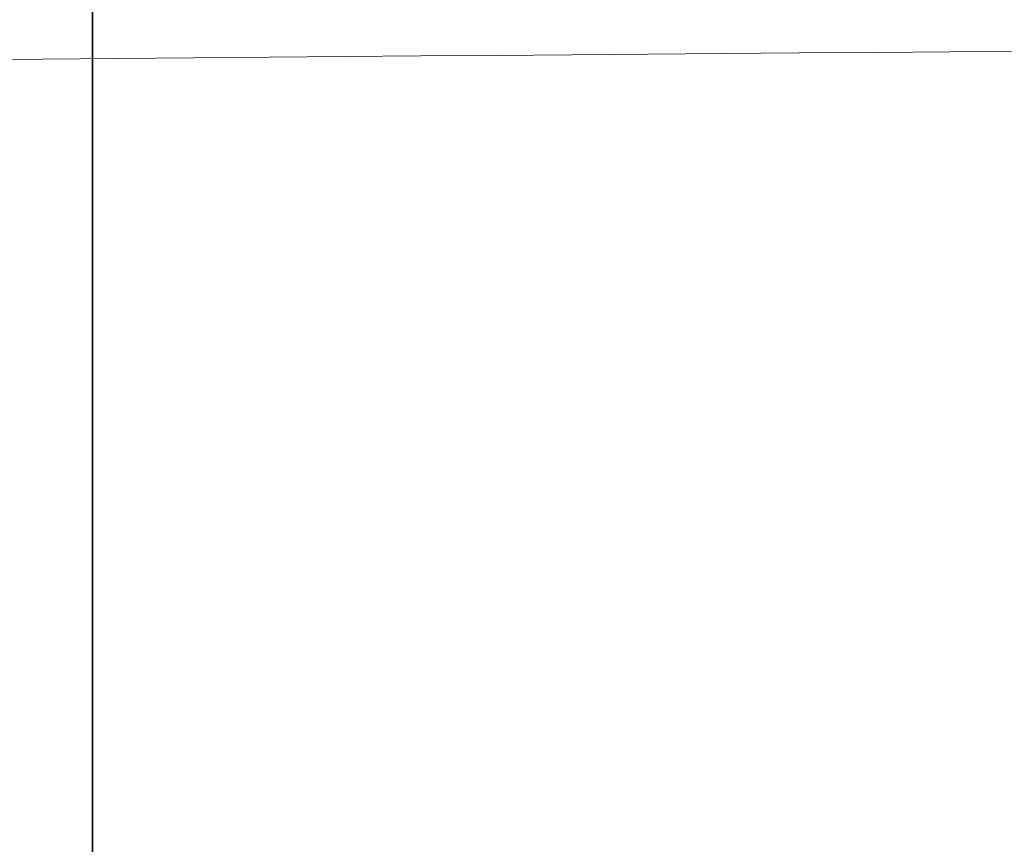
# Model space of a CAD drawing. Header units: millimetres. Extents: x -45 to 126, y 0 to 160.
# Tile 13 of 24: x -0.25 to 3.09, y 142.24 to 145.03. Entities that reach past the tile are written whole.
import ezdxf

# ---------------------------------------------------------------- set-up
doc = ezdxf.new("R2010")
doc.units = ezdxf.units.MM
doc.layers.get('0').update_dxf_attribs({"linetype": 'CONTINUOUS'})
for name, color, linetype, true_color in [('DETAIL$16', 7, 'CONTINUOUS', 0xffffff), ('DETAIL$17', 7, 'CONTINUOUS', 0xffffff), ('ORTHO$4', 7, 'CONTINUOUS', 0xffffff), ('SX$14', 7, 'CONTINUOUS', 0xffffff), ('SX$18', 7, 'CONTINUOUS', 0xffffff)]:
    doc.layers.add(name, color=color, linetype=linetype, true_color=true_color)

# ---------------------------------------------------------------- blocks, each defined once
blk = doc.blocks.new('HATCH1')
at = {"color": 251, "linetype": 'CONTINUOUS'}
for p, q in [((0, 144.593725, -116.026301), (0, 147.42465, -118.857226)), ((0, 144.593725, 11.25292), (0, 147.093606, 8.753039)), ((0, 144.593725, 25.395055), (0, 147.093606, 22.895174)), ((0, 141.620751, 42.510165), (0, 147.093606, 37.03731)), ((0, 144.09709, -2.392581), (0, 146.333497, -4.628988)), ((0, 142.431613, 27.557168), (0, 144.485455, 25.503325)), ((0, 141.408313, -112.840889), (0, 143.824177, -115.256753))]:
    blk.add_line(p, q, dxfattribs=at)
blk = doc.blocks.new('HATCH5')
at = {"color": 251, "linetype": 'CONTINUOUS'}
for p, q in [((0, 144.593725, -115.306559), (0, 147.593694, -118.306528)), ((0, 141.523729, -112.236563), (0, 144.550255, -115.263089)), ((0, 141.720937, -119.504838), (0, 144.369316, -122.153217))]:
    blk.add_line(p, q, dxfattribs=at)
blk = doc.blocks.new('HATCH7')
at = {"color": 251, "linetype": 'CONTINUOUS'}
for p, q in [((0, 144.593725, 1.808874), (0, 147.093606, -0.691007)), ((0, 144.593725, 8.879942), (0, 147.093606, 6.380061)), ((0, 144.593725, 15.95101), (0, 147.093606, 13.451129)), ((0, 142.458365, -3.126834), (0, 144.700293, -5.368762)), ((0, 141.390858, -9.130395), (0, 143.593725, -11.333262))]:
    blk.add_line(p, q, dxfattribs=at)

msp = doc.modelspace()

# ---------------------------------------------------------------- linework, layer by layer
at = {"layer": 'DETAIL$16', "color": 18, "linetype": 'CONTINUOUS', "lineweight": 5}
for p, q in [((0, 144.6558, -109.8655), (0, 145.7178, -109.8655)), ((0, 132.4893, -109.8655), (0, 144.6558, -109.8655)), ((0, 143.2533, -119.4401), (0, 127.5937, -119.987))]:
    msp.add_line(p, q, dxfattribs=at)
at = {"layer": 'DETAIL$16', "color": 18, "linetype": 'CONTINUOUS'}
for p, q in [((0, 144.9763, -112.2667), (0, 141.4933, -112.2363)), ((0, 144.5939, -118.4388), (0, 144.5859, -118.4391)), ((0, 144.5937, -115.2635), (0, 144.5937, -118.4388)), ((0, 144.5937, -115.2635), (0, 131.9675, -115.1533)), ((0, 144.3232, -115.2611), (0, 144.5937, -115.2635)), ((0, 144.0705, -118.4571), (0, 144.0705, -115.2588)), ((0, 143.7333, -122.4364), (0, 132.0833, -122.8432)), ((0, 143.6286, -119.4382), (0, 127.5937, -119.9982)), ((0, 143.046, -118.4486), (0, 127.5937, -118.9882))]:
    msp.add_line(p, q, dxfattribs=at)
at = {"layer": 'DETAIL$16', "color": 172, "linetype": 'CONTINUOUS'}
msp.add_line((0, 144.5937, -118.4388), (0, 144.5937, -118.4388), dxfattribs=at)
at = {"layer": 'DETAIL$16', "color": 18, "linetype": 'CONTINUOUS', "extrusion": (-1, 0, 0)}
msp.add_rational_spline([(0, 147.5937, -118.4388), (0, 147.5937, -122.3016), (0, 143.7333, -122.4364)], [1, 0.719339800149, 1], degree=2, dxfattribs=at)
at = {"layer": 'DETAIL$16', "color": 18, "linetype": 'CONTINUOUS', "extrusion": (1, 0, 0)}
for points, knots in [([(0, 144.9763, -112.2667), (0, 145.0798, -112.2676), (0, 145.1837, -112.2793), (0, 145.4488, -112.3375), (0, 145.6088, -112.4023), (0, 145.8519, -112.5525), (0, 145.9455, -112.6269), (0, 146.0285, -112.7106)], [0, 0, 0, 0, 0.264667, 0.264667, 0.697939, 0.697939, 1, 1, 1, 1]), ([(0, 143.7657, -119.1719), (0, 143.6775, -119.0905), (0, 143.5029, -118.9295), (0, 143.2733, -118.7083), (0, 143.0936, -118.5197), (0, 143.0624, -118.4731), (0, 143.0478, -118.4512)], [0, 0, 0, 0, 0.252894, 0.500495, 0.766099, 1, 1, 1, 1])]:
    msp.add_open_spline(points, degree=3, knots=knots, dxfattribs=at)
at = {"layer": 'DETAIL$16', "color": 18, "linetype": 'CONTINUOUS', "lineweight": 5, "extrusion": (1, 0, 0)}
for points, knots in [([(0, 144.7058, -112.2643), (0, 144.6955, -112.2642), (0, 144.6785, -112.137), (0, 144.6628, -111.606), (0, 144.6562, -110.8033), (0, 144.6558, -110.1764), (0, 144.6558, -109.8655)], [0, 0, 0, 0, 0.250484, 0.500989, 0.750199, 1, 1, 1, 1]), ([(0, 144.5859, -118.4391), (0, 144.585, -118.4391), (0, 144.5707, -118.4396), (0, 144.5109, -118.4417), (0, 144.3448, -118.4475), (0, 144.162, -118.4539), (0, 144.0705, -118.4571)], [0, 0, 0, 0, 0.023236, 0.348824, 0.674412, 1, 1, 1, 1])]:
    msp.add_open_spline(points, degree=3, knots=knots, dxfattribs=at)
msp.add_open_spline([(0, 144.6558, -109.8655), (0, 144.6558, -107.7765), (0, 144.6558, -105.6876), (0, 144.6558, -103.5987)], degree=3, dxfattribs=at)
at = {"layer": 'DETAIL$16', "color": 18, "linetype": 'CONTINUOUS', "extrusion": (-1, 0, 0)}
for points, knots in [([(0, 144.5937, -118.4388), (0, 144.5936, -118.5612), (0, 144.5667, -118.6849), (0, 144.4818, -118.9017), (0, 144.4254, -119.0001), (0, 144.2803, -119.1733), (0, 144.1872, -119.2478), (0, 143.993, -119.3568), (0, 143.8907, -119.396), (0, 143.7342, -119.4293), (0, 143.6814, -119.4364), (0, 143.6286, -119.4382)], [0, 0, 0, 0, 0.241329, 0.241329, 0.458545, 0.458545, 0.686404, 0.686404, 0.896928, 0.896928, 1, 1, 1, 1]), ([(0, 143.9929, -118.8384), (0, 143.9609, -118.9027), (0, 143.9, -119.0251), (0, 143.809, -119.1246), (0, 143.7657, -119.1719)], [0, 0, 0, 0, 0.524792, 1, 1, 1, 1]), ([(0, 143.7658, -119.1731), (0, 143.6906, -119.2346), (0, 143.5385, -119.3589), (0, 143.3491, -119.4122), (0, 143.2533, -119.4392)], [0, 0, 0, 0, 0.494174, 1, 1, 1, 1])]:
    msp.add_open_spline(points, degree=3, knots=knots, dxfattribs=at)
at = {"layer": 'DETAIL$16', "color": 18, "linetype": 'CONTINUOUS'}
for points, degree in [([(0, 144.3232, -115.2611), (0, 138.1454, -115.2072), (0, 131.9675, -115.1533)], 2), ([(0, 144.3228, -115.2612), (0, 131.9675, -115.1534)], 1)]:
    msp.add_open_spline(points, degree=degree, dxfattribs=at)
at = {"layer": 'DETAIL$16', "color": 18, "linetype": 'CONTINUOUS', "extrusion": (-1, 0, 0)}
msp.add_open_spline([(0, 143.9911, -118.8371), (0, 144.0436, -118.7103), (0, 144.0707, -118.5773), (0, 144.0705, -118.4571)], degree=3, dxfattribs=at)
at = {"layer": 'DETAIL$16', "color": 18, "linetype": 'CONTINUOUS', "lineweight": 5, "extrusion": (-1, 0, 0)}
msp.add_open_spline([(0, 143.9951, -115.2582), (0, 143.9951, -116.3226), (0, 143.9951, -117.3869), (0, 143.9951, -118.5803), (0, 143.9951, -118.7093), (0, 143.9951, -118.8383)], degree=3, knots=[0, 0, 0, 0, 0.891875, 0.891875, 1, 1, 1, 1], dxfattribs=at)
msp.add_open_spline([(0, 143.0478, -118.4512), (0, 143.0478, -117.3841), (0, 143.0478, -116.3169), (0, 143.0478, -115.2498)], degree=3, dxfattribs=at)
at = {"layer": 'DETAIL$16', "color": 18, "linetype": 'CONTINUOUS', "extrusion": (1, 0, 0)}
for points in [[(0, 143.046, -118.4486), (0, 143.0465, -118.4485), (0, 143.0471, -118.4494), (0, 143.0477, -118.4512)], [(0, 142.795, -115.2477), (0, 142.795, -116.3176), (0, 142.795, -117.3875), (0, 142.795, -118.4573)]]:
    msp.add_open_spline(points, degree=3, dxfattribs=at)
at = {"layer": 'DETAIL$17', "color": 18, "linetype": 'CONTINUOUS', "lineweight": 5}
for p, q in [((0, 144.9416, -7.8688), (0, 146.0056, -7.8688)), ((0, 144.6558, -14.2181), (0, 145.7178, -14.2181)), ((0, 144.0937, -10.8245), (0, 144.9422, -10.8171)), ((0, 144.9416, -7.8688), (0, 144.0937, -7.8688)), ((0, 144.7014, -11.8192), (0, 144.7058, -11.8192)), ((0, 132.4893, -14.2181), (0, 144.6558, -14.2181)), ((0, 144.0894, -11.8246), (0, 144.0937, -10.8245)), ((0, 144.0937, -10.8245), (0, 143.5937, -10.8245)), ((0, 144.0937, -7.8688), (0, 143.5937, -7.8688)), ((0, 144.0937, -7.8688), (0, 144.0937, -5.3688)), ((0, 144.0937, -10.8245), (0, 144.0937, -7.8688))]:
    msp.add_line(p, q, dxfattribs=at)
at = {"layer": 'DETAIL$17', "color": 18, "linetype": 'CONTINUOUS'}
for p, q in [((0, 144.0937, -5.3688), (0, 144.9724, -5.3688)), ((0, 144.9438, -11.8171), (0, 144.0894, -11.8246)), ((0, 143.5937, -11.8289), (0, 144.7014, -11.8192)), ((0, 144.3909, -2.369), (0, 144.5937, -2.369)), ((0, 144.5937, 19.4779), (0, 144.5937, -2.369)), ((0, 144.0863, 15.3561), (0, 127.5937, 15.5)), ((0, 144.0705, -2.3867), (0, 144.0705, 15.0717)), ((0, 143.5937, -12.6986), (0, 143.5937, -5.8688)), ((0, 142.6678, -13.2023), (0, 143.0981, -13.1985)), ((0, 142.4764, -12.3388), (0, 142.6678, -13.2023)), ((0, 140.1764, -12.3388), (0, 142.4764, -12.3388))]:
    msp.add_line(p, q, dxfattribs=at)
at = {"layer": 'DETAIL$17', "color": 18, "linetype": 'CONTINUOUS', "extrusion": (-1, 0, 0)}
for centre, radius, start, end in [((-144.3909, -5.369), 3, 360, 90), ((-144.0937, -5.8688), 0.5, 0, 90), ((-143.0937, -12.6986), 0.5, 180, 269.5)]:
    msp.add_arc(centre, radius, start, end, dxfattribs=at)
at = {"layer": 'DETAIL$17', "color": 18, "linetype": 'CONTINUOUS', "lineweight": 5, "extrusion": (1, 0, 0)}
msp.add_ellipse((0, 169.8921, 20.5), major_axis=(0, -108.171, 0), ratio=0.051676, start_param=1.312254, end_param=1.329758, dxfattribs=at)
at = {"layer": 'DETAIL$17', "color": 18, "linetype": 'CONTINUOUS', "lineweight": 5, "extrusion": (-1, 0, 0)}
msp.add_ellipse((0, 142.2201, 15.0959), major_axis=(0, -0.0041, -0.3), ratio=0.052331, start_param=3.540466, end_param=4.711674, dxfattribs=at)
at = {"layer": 'DETAIL$17', "color": 18, "linetype": 'CONTINUOUS', "extrusion": (-1, 0, 0)}
for points, knots in [([(0, 146.0331, -4.9294), (0, 145.9594, -5.003), (0, 145.8777, -5.0693), (0, 145.6497, -5.2176), (0, 145.4912, -5.2862), (0, 145.2121, -5.3543), (0, 145.0918, -5.3688), (0, 144.9724, -5.3688)], [0, 0, 0, 0, 0.264852, 0.264852, 0.695701, 0.695701, 1, 1, 1, 1]), ([(0, 144.9438, -11.8171), (0, 145.045, -11.8103), (0, 145.2506, -11.7965), (0, 145.5309, -11.7006), (0, 145.7865, -11.562), (0, 145.9234, -11.4382), (0, 145.9951, -11.3732)], [0, 0, 0, 0, 0.256961, 0.521942, 0.74934, 1, 1, 1, 1]), ([(0, 144.7061, -11.8192), (0, 144.7657, -11.8187), (0, 144.8652, -11.8178), (0, 144.9237, -11.8173), (0, 144.9438, -11.8171)], [0, 0, 0, 0, 0.513311, 1, 1, 1, 1]), ([(0, 144.1939, 19.4779), (0, 144.1924, 19.1134), (0, 144.1854, 18.0379), (0, 144.1674, 16.8264), (0, 144.1419, 15.9713), (0, 144.1223, 15.5827), (0, 144.1032, 15.3862), (0, 144.0922, 15.3683), (0, 144.0869, 15.3674)], [0, 0, 0, 0, 0.15802, 0.475259, 0.624524, 0.788017, 0.899116, 1, 1, 1, 1])]:
    msp.add_open_spline(points, degree=3, knots=knots, dxfattribs=at)
at = {"layer": 'DETAIL$17', "color": 18, "linetype": 'CONTINUOUS', "lineweight": 5, "extrusion": (-1, 0, 0)}
for points, knots in [([(0, 145.9707, -10.669), (0, 145.9015, -10.6899), (0, 145.7667, -10.7308), (0, 145.5177, -10.7767), (0, 145.2422, -10.8088), (0, 145.0415, -10.8143), (0, 144.9422, -10.817)], [0, 0, 0, 0, 0.243583, 0.474604, 0.74004, 1, 1, 1, 1]), ([(0, 144.9438, -11.8171), (0, 144.9439, -11.8171), (0, 144.9445, -11.7195), (0, 144.9447, -11.3289), (0, 144.944, -11.0527), (0, 144.9422, -10.8171)], [0, 0, 0, 0, 0.5, 0.5, 1, 1, 1, 1])]:
    msp.add_open_spline(points, degree=3, knots=knots, dxfattribs=at)
at = {"layer": 'DETAIL$17', "color": 18, "linetype": 'CONTINUOUS', "lineweight": 5, "extrusion": (1, 0, 0)}
for points, knots in [([(0, 144.9416, -7.8688), (0, 144.9416, -7.5344), (0, 144.942, -6.8536), (0, 144.9451, -5.9922), (0, 144.9502, -5.4757), (0, 144.9546, -5.3688), (0, 144.9568, -5.3688)], [0, 0, 0, 0, 0.255619, 0.520256, 0.785126, 1, 1, 1, 1]), ([(0, 144.6558, -14.2181), (0, 144.6558, -13.9064), (0, 144.656, -13.276), (0, 144.663, -12.4816), (0, 144.6785, -11.946), (0, 144.6954, -11.8193), (0, 144.7058, -11.8192)], [0, 0, 0, 0, 0.249579, 0.499854, 0.749285, 1, 1, 1, 1])]:
    msp.add_open_spline(points, degree=3, knots=knots, dxfattribs=at)
msp.add_open_spline([(0, 144.9421, -10.817), (0, 144.9418, -9.8343), (0, 144.9416, -8.8515), (0, 144.9416, -7.8688)], degree=3, dxfattribs=at)
at = {"layer": 'DETAIL$17', "color": 18, "linetype": 'CONTINUOUS', "extrusion": (1, 0, 0)}
for points in [[(0, 144.7058, -11.8192), (0, 144.7059, -11.8192), (0, 144.706, -11.8192), (0, 144.7061, -11.8192)], [(0, 143.5937, -11.8289), (0, 143.5935, -11.8289), (0, 143.8506, -11.8267), (0, 144.0894, -11.8246)]]:
    msp.add_open_spline(points, degree=3, dxfattribs=at)
at = {"layer": 'DETAIL$17', "color": 18, "linetype": 'CONTINUOUS', "lineweight": 5, "extrusion": (-1, 0, 0)}
for points in [[(0, 144.6558, -29.3258), (0, 144.6558, -24.2899), (0, 144.6558, -19.254), (0, 144.6558, -14.2181)], [(0, 142.2358, 15.0959), (0, 142.5713, 9.1786), (0, 142.8588, 3.2585), (0, 143.0983, -2.6636)]]:
    msp.add_open_spline(points, degree=3, dxfattribs=at)
at = {"layer": 'DETAIL$17', "color": 18, "linetype": 'CONTINUOUS', "extrusion": (1, 0, 0)}
msp.add_open_spline([(0, 144.0705, 15.0717), (0, 144.0705, 15.0838), (0, 144.0706, 15.0959), (0, 144.0707, 15.1411), (0, 144.0709, 15.1741), (0, 144.0716, 15.2341), (0, 144.0721, 15.262), (0, 144.0731, 15.309), (0, 144.0738, 15.3286), (0, 144.0751, 15.3547), (0, 144.0757, 15.363), (0, 144.0763, 15.3675)], degree=3, knots=[0, 0, 0, 0, 0.084999, 0.084999, 0.323981, 0.323981, 0.562976, 0.562976, 0.802332, 0.802332, 1, 1, 1, 1], dxfattribs=at)
at = {"layer": 'ORTHO$4', "color": 18, "linetype": 'CONTINUOUS'}
for p, q in [((0, 146.1083, 42.3535), (0, 139.7485, 42.5755)), ((0, 142.8997, -47.0001), (0, 145.7938, -47)), ((0, 132.0833, -122.8432), (0, 143.1618, -122.4564)), ((0, 142.8997, -121.4555), (0, 133.5235, -121.7829))]:
    msp.add_line(p, q, dxfattribs=at)
at = {"layer": 'ORTHO$4', "color": 18, "linetype": 'CONTINUOUS', "lineweight": 5}
for p, q in [((0, 142.5939, 39.4798), (0, 146.079, 39.3581)), ((0, 143.1793, -121.457), (0, 133.3747, -121.7993)), ((0, 142.8997, -118.4573), (0, 133.5235, -118.7848))]:
    msp.add_line(p, q, dxfattribs=at)
at = {"layer": 'ORTHO$4', "color": 18, "linetype": 'CONTINUOUS', "lineweight": 5, "extrusion": (-1, 0, 0)}
for centre, major_axis, ratio, start_param, end_param in [((0, 142.795, -118.4573), (0, 0.1047, -2.9982), 0.999599, 4.747282, 6.283185), ((0, 143.1269, -121.457), (0, -0.0349, 0.9994), 0.052304, 1.572623, 3.141593), ((0, 142.795, -118.4573), (0, 0.1047, -2.9982), 0.034878, 4.713607, 6.283185), ((0, 139.3687, 39.587), (0, 2.9906, 0.237), 0.002759, 0.028347, 1.535999), ((0, 139.3687, 39.587), (0, -0.1047, -2.9982), 0.999593, 3.141593, 4.598507)]:
    msp.add_ellipse(centre, major_axis=major_axis, ratio=ratio, start_param=start_param, end_param=end_param, dxfattribs=at)
at = {"layer": 'ORTHO$4', "color": 18, "linetype": 'CONTINUOUS', "extrusion": (-1, 0, 0)}
msp.add_open_spline([(0, 147.5937, -118.4388), (0, 147.589, -118.9489), (0, 147.4524, -119.6849), (0, 146.988, -120.6053), (0, 146.4904, -121.2362), (0, 145.8773, -121.7554), (0, 144.9737, -122.2517), (0, 144.2429, -122.4139), (0, 143.7333, -122.4364)], degree=3, knots=[0, 0, 0, 0, 0.239933, 0.368666, 0.5, 0.631334, 0.760067, 1, 1, 1, 1], dxfattribs=at)
at = {"layer": 'ORTHO$4', "color": 18, "linetype": 'CONTINUOUS', "lineweight": 5, "extrusion": (-1, 0, 0)}
for points, knots in [([(0, 143.1618, -122.4564), (0, 143.2744, -122.4496), (0, 143.5299, -122.4343), (0, 144.0345, -122.3436), (0, 144.9, -122.0572), (0, 145.767, -121.4506), (0, 146.4044, -120.6461), (0, 146.7588, -119.9583), (0, 146.9841, -119.225), (0, 147.0124, -118.7124), (0, 147.0264, -118.4586)], [0, 0, 0, 0, 0.055191, 0.125183, 0.250254, 0.499298, 0.628278, 0.749606, 0.876053, 1, 1, 1, 1]), ([(0, 146.079, -118.4586), (0, 146.079, -118.8429), (0, 145.9293, -119.612), (0, 145.288, -120.596), (0, 144.3256, -121.2682), (0, 143.563, -121.4436), (0, 143.1793, -121.457)], [0, 0, 0, 0, 0.249944, 0.499933, 0.749943, 1, 1, 1, 1]), ([(0, 145.7938, -47), (0, 145.7834, -43.3763), (0, 145.7626, -36.1303), (0, 145.5953, -25.2639), (0, 145.3284, -14.4027), (0, 144.952, -3.5467), (0, 144.4695, 7.3043), (0, 143.8774, 18.15), (0, 143.1857, 28.9911), (0, 142.634, 36.2126), (0, 142.3581, 39.8237)], [0, 0, 0, 0, 0.125078, 0.250109, 0.375106, 0.500081, 0.625045, 0.750012, 0.874993, 1, 1, 1, 1])]:
    msp.add_open_spline(points, degree=3, knots=knots, dxfattribs=at)
at = {"layer": 'ORTHO$4', "color": 18, "linetype": 'CONTINUOUS', "extrusion": (-1, 0, 0)}
for points, degree in [([(0, 142.5939, 39.4798), (0, 144.8659, 10.7049), (0, 146.0019, -18.1218), (0, 146.0027, -47)], 3), ([(0, 143.1028, -121.4484), (0, 143.6863, -121.4278), (0, 144.7529, -120.954), (0, 145.5622, -120.1182), (0, 146.0025, -119.0343), (0, 146.0027, -118.45)], 2)]:
    msp.add_open_spline(points, degree=degree, dxfattribs=at)
at = {"layer": 'ORTHO$4', "color": 18, "linetype": 'CONTINUOUS', "lineweight": 5}
msp.add_rational_spline([(0, 145.7938, -118.4573), (0, 145.7142, -118.4573), (0, 142.8997, -118.4573)], [1, 0.729092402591, 1], degree=2, dxfattribs=at)
at = {"layer": 'ORTHO$4', "color": 18, "linetype": 'CONTINUOUS'}
for points in [[(0, 143.1618, -122.4564), (0, 143.5425, -122.4431), (0, 143.733, -122.4364), (0, 143.7333, -122.4364)], [(0, 143.1028, -121.4484), (0, 143.0401, -121.4506), (0, 142.9724, -121.453), (0, 142.8997, -121.4555)], [(0, 142.5677, 39.8163), (0, 142.5764, 39.7042), (0, 142.5852, 39.592), (0, 142.5939, 39.4798)]]:
    msp.add_open_spline(points, degree=3, dxfattribs=at)
at = {"layer": 'ORTHO$4', "color": 18, "linetype": 'CONTINUOUS', "lineweight": 5}
msp.add_open_spline([(0, 142.8997, -47.0001), (0, 142.8997, -70.8192), (0, 142.8997, -94.6382), (0, 142.8997, -118.4573)], degree=3, dxfattribs=at)
at = {"layer": 'ORTHO$4', "color": 18, "linetype": 'CONTINUOUS', "lineweight": 5, "extrusion": (-1, 0, 0)}
for points in [[(0, 139.4734, 39.587), (0, 141.7563, 10.7853), (0, 142.8989, -18.108), (0, 142.8997, -47.0001)], [(0, 142.3581, 39.8237), (0, 142.4332, 39.8211), (0, 142.5031, 39.8186), (0, 142.5677, 39.8164)]]:
    msp.add_open_spline(points, degree=3, dxfattribs=at)
at = {"layer": 'ORTHO$4', "color": 18, "linetype": 'CONTINUOUS', "extrusion": (1, 0, 0)}
msp.add_open_spline([(0, 142.5679, 39.8164), (0, 142.551, 39.9537), (0, 142.5164, 40.2345), (0, 142.3946, 40.6386), (0, 142.2072, 41.0614), (0, 141.9199, 41.4939), (0, 141.4142, 42.0117), (0, 140.7019, 42.4611), (0, 140.0641, 42.5377), (0, 139.7485, 42.5755)], degree=3, knots=[0, 0, 0, 0, 0.079766, 0.162978, 0.250639, 0.36632, 0.500777, 0.752997, 1, 1, 1, 1], dxfattribs=at)
at = {"layer": 'SX$14', "color": 18, "linetype": 'CONTINUOUS'}
for p, q in [((0, 133.5235, 42.7929), (0, 146.6286, 42.3353)), ((0, 144.9763, -112.2667), (0, 141.4933, -112.2363)), ((0, 144.0937, -5.3688), (0, 144.9724, -5.3688)), ((0, 144.9438, -11.8171), (0, 144.0894, -11.8246)), ((0, 143.5937, -11.8289), (0, 144.7014, -11.8192)), ((0, 144.5939, -118.4388), (0, 144.5859, -118.4391)), ((0, 144.5937, -115.2635), (0, 131.9675, -115.1533)), ((0, 144.5937, 39.1148), (0, 144.5937, 27.5949)), ((0, 144.3909, -2.369), (0, 144.5937, -2.369)), ((0, 144.5937, 25.5014), (0, 144.5937, -2.369)), ((0, 127.5937, 25.7982), (0, 144.5937, 25.5014)), ((0, 144.5937, 27.5949), (0, 127.5937, 27.2982)), ((0, 144.5937, -115.2635), (0, 144.5937, -118.4388)), ((0, 144.3232, -115.2611), (0, 144.5937, -115.2635)), ((0, 144.5849, 38.9048), (0, 144.5849, 28.2982)), ((0, 127.5937, 39.9982), (0, 144.3042, 39.4146)), ((0, 144.0863, 15.3561), (0, 127.5937, 15.5)), ((0, 144.0705, -118.4571), (0, 144.0705, -115.2588)), ((0, 144.0705, -2.3867), (0, 144.0705, 15.0717)), ((0, 143.7333, -122.4364), (0, 132.0833, -122.8432)), ((0, 143.6286, -119.4382), (0, 127.5937, -119.9982)), ((0, 143.5937, -12.6986), (0, 143.5937, -5.8688)), ((0, 142.6678, -13.2023), (0, 143.0981, -13.1985)), ((0, 143.046, -118.4486), (0, 127.5937, -118.9882)), ((0, 142.4764, -12.3388), (0, 142.6678, -13.2023)), ((0, 140.1764, -12.3388), (0, 142.4764, -12.3388))]:
    msp.add_line(p, q, dxfattribs=at)
at = {"layer": 'SX$14', "color": 18, "linetype": 'CONTINUOUS', "lineweight": 5}
for p, q in [((0, 144.9416, -7.8688), (0, 146.0056, -7.8688)), ((0, 144.6558, -109.8655), (0, 145.7178, -109.8655)), ((0, 144.6558, -14.2181), (0, 145.7178, -14.2181)), ((0, 144.0937, -10.8245), (0, 144.9422, -10.8171)), ((0, 144.9416, -7.8688), (0, 144.0937, -7.8688)), ((0, 144.7014, -11.8192), (0, 144.7058, -11.8192)), ((0, 132.4893, -109.8655), (0, 144.6558, -109.8655)), ((0, 132.4893, -14.2181), (0, 144.6558, -14.2181)), ((0, 144.5937, 39.1148), (0, 144.585, 39.1151)), ((0, 144.5849, 28.2982), (0, 127.5937, 28.2982)), ((0, 127.5937, 39.4982), (0, 144.5849, 38.9048)), ((0, 144.0894, -11.8246), (0, 144.0937, -10.8245)), ((0, 144.0937, -10.8245), (0, 143.5937, -10.8245)), ((0, 144.0937, -7.8688), (0, 143.5937, -7.8688)), ((0, 144.0937, -7.8688), (0, 144.0937, -5.3688)), ((0, 144.0937, -10.8245), (0, 144.0937, -7.8688)), ((0, 143.2533, -119.4401), (0, 127.5937, -119.987))]:
    msp.add_line(p, q, dxfattribs=at)
at = {"layer": 'SX$14', "color": 172, "linetype": 'CONTINUOUS'}
for p, q in [((0, 144.5937, 39.1148), (0, 144.5937, 39.1148)), ((0, 144.5937, -118.4388), (0, 144.5937, -118.4388))]:
    msp.add_line(p, q, dxfattribs=at)
at = {"layer": 'SX$14', "color": 18, "linetype": 'CONTINUOUS', "extrusion": (-1, 0, 0)}
for centre, radius, start, end in [((-144.3909, -5.369), 3, 360, 90), ((-144.0937, -5.8688), 0.5, 0, 90), ((-143.0937, -12.6986), 0.5, 180, 269.5)]:
    msp.add_arc(centre, radius, start, end, dxfattribs=at)
at = {"layer": 'SX$14', "color": 18, "linetype": 'CONTINUOUS', "lineweight": 5, "extrusion": (1, 0, 0)}
msp.add_ellipse((0, 169.8921, 20.5), major_axis=(0, -108.171, 0), ratio=0.051676, start_param=1.312254, end_param=1.329758, dxfattribs=at)
at = {"layer": 'SX$14', "color": 18, "linetype": 'CONTINUOUS', "lineweight": 5, "extrusion": (-1, 0, 0)}
msp.add_ellipse((0, 142.2201, 15.0959), major_axis=(0, -0.0041, -0.3), ratio=0.052331, start_param=3.540466, end_param=4.711674, dxfattribs=at)
at = {"layer": 'SX$14', "color": 18, "linetype": 'CONTINUOUS', "extrusion": (-1, 0, 0)}
msp.add_rational_spline([(0, 147.5937, -118.4388), (0, 147.5937, -122.3016), (0, 143.7333, -122.4364)], [1, 0.719339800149, 1], degree=2, dxfattribs=at)
for points, knots in [([(0, 146.0331, -4.9294), (0, 145.9594, -5.003), (0, 145.8777, -5.0693), (0, 145.6497, -5.2176), (0, 145.4912, -5.2862), (0, 145.2121, -5.3543), (0, 145.0918, -5.3688), (0, 144.9724, -5.3688)], [0, 0, 0, 0, 0.264852, 0.264852, 0.695701, 0.695701, 1, 1, 1, 1]), ([(0, 144.9438, -11.8171), (0, 145.045, -11.8103), (0, 145.2506, -11.7965), (0, 145.5309, -11.7006), (0, 145.7865, -11.562), (0, 145.9234, -11.4382), (0, 145.9951, -11.3732)], [0, 0, 0, 0, 0.256961, 0.521942, 0.74934, 1, 1, 1, 1]), ([(0, 144.7061, -11.8192), (0, 144.7657, -11.8187), (0, 144.8652, -11.8178), (0, 144.9237, -11.8173), (0, 144.9438, -11.8171)], [0, 0, 0, 0, 0.513311, 1, 1, 1, 1]), ([(0, 144.5937, 39.1148), (0, 144.5937, 39.1843), (0, 144.5656, 39.2651), (0, 144.4534, 39.3813), (0, 144.3736, 39.4122), (0, 144.3042, 39.4146)], [0, 0, 0, 0, 0.5, 0.5, 1, 1, 1, 1]), ([(0, 144.5937, -118.4388), (0, 144.5936, -118.5612), (0, 144.5667, -118.6849), (0, 144.4818, -118.9017), (0, 144.4254, -119.0001), (0, 144.2803, -119.1733), (0, 144.1872, -119.2478), (0, 143.993, -119.3568), (0, 143.8907, -119.396), (0, 143.7342, -119.4293), (0, 143.6814, -119.4364), (0, 143.6286, -119.4382)], [0, 0, 0, 0, 0.241329, 0.241329, 0.458545, 0.458545, 0.686404, 0.686404, 0.896928, 0.896928, 1, 1, 1, 1]), ([(0, 144.585, 39.1151), (0, 144.585, 39.1509), (0, 144.5785, 39.1852), (0, 144.5545, 39.2533), (0, 144.5343, 39.2861), (0, 144.4788, 39.3498), (0, 144.4398, 39.3762), (0, 144.367, 39.406), (0, 144.3332, 39.4133), (0, 144.2985, 39.4148), (0, 144.2976, 39.4149), (0, 144.2967, 39.4149)], [0, 0, 0, 0, 0.183232, 0.183232, 0.415535, 0.415535, 0.738896, 0.738896, 0.993077, 0.993077, 1, 1, 1, 1]), ([(0, 144.1138, 25.4961), (0, 144.1157, 25.4751), (0, 144.1257, 25.3521), (0, 144.142, 25.0269), (0, 144.1675, 24.1725), (0, 144.1897, 22.6771), (0, 144.196, 21.2101), (0, 144.196, 19.7897), (0, 144.1896, 18.3215), (0, 144.1674, 16.8264), (0, 144.1419, 15.9713), (0, 144.1223, 15.5827), (0, 144.1032, 15.3862), (0, 144.0922, 15.3683), (0, 144.0869, 15.3674)], [0, 0, 0, 0, 0.017845, 0.095107, 0.165612, 0.315284, 0.458829, 0.458845, 0.60248, 0.752256, 0.822728, 0.899917, 0.95237, 1, 1, 1, 1]), ([(0, 143.9929, -118.8384), (0, 143.9609, -118.9027), (0, 143.9, -119.0251), (0, 143.809, -119.1246), (0, 143.7657, -119.1719)], [0, 0, 0, 0, 0.524792, 1, 1, 1, 1]), ([(0, 143.7658, -119.1731), (0, 143.6906, -119.2346), (0, 143.5385, -119.3589), (0, 143.3491, -119.4122), (0, 143.2533, -119.4392)], [0, 0, 0, 0, 0.494174, 1, 1, 1, 1])]:
    msp.add_open_spline(points, degree=3, knots=knots, dxfattribs=at)
at = {"layer": 'SX$14', "color": 18, "linetype": 'CONTINUOUS', "extrusion": (1, 0, 0)}
for points, knots in [([(0, 144.9763, -112.2667), (0, 145.0798, -112.2676), (0, 145.1837, -112.2793), (0, 145.4488, -112.3375), (0, 145.6088, -112.4023), (0, 145.8519, -112.5525), (0, 145.9455, -112.6269), (0, 146.0285, -112.7106)], [0, 0, 0, 0, 0.264667, 0.264667, 0.697939, 0.697939, 1, 1, 1, 1]), ([(0, 144.5849, 28.2982), (0, 144.5849, 28.2195), (0, 144.5849, 28.1398), (0, 144.585, 27.9912), (0, 144.5852, 27.9204), (0, 144.5854, 27.7974), (0, 144.5856, 27.7436), (0, 144.586, 27.6601), (0, 144.5862, 27.6293), (0, 144.5865, 27.6006), (0, 144.5867, 27.5948), (0, 144.5868, 27.5948)], [0, 0, 0, 0, 0.214752, 0.214752, 0.429683, 0.429683, 0.644615, 0.644615, 0.859549, 0.859549, 1, 1, 1, 1]), ([(0, 144.5849, 38.9048), (0, 144.5849, 38.9608), (0, 144.5849, 39.0176), (0, 144.585, 39.0856), (0, 144.585, 39.1005), (0, 144.585, 39.1151)], [0, 0, 0, 0, 0.779133, 0.779133, 1, 1, 1, 1]), ([(0, 144.0705, 15.0717), (0, 144.0705, 15.0838), (0, 144.0706, 15.0959), (0, 144.0707, 15.1411), (0, 144.0709, 15.1741), (0, 144.0716, 15.2341), (0, 144.0721, 15.262), (0, 144.0731, 15.309), (0, 144.0738, 15.3286), (0, 144.0751, 15.3547), (0, 144.0757, 15.363), (0, 144.0763, 15.3675)], [0, 0, 0, 0, 0.084999, 0.084999, 0.323981, 0.323981, 0.562976, 0.562976, 0.802332, 0.802332, 1, 1, 1, 1]), ([(0, 143.7657, -119.1719), (0, 143.6775, -119.0905), (0, 143.5029, -118.9295), (0, 143.2733, -118.7083), (0, 143.0936, -118.5197), (0, 143.0624, -118.4731), (0, 143.0478, -118.4512)], [0, 0, 0, 0, 0.252894, 0.500495, 0.766099, 1, 1, 1, 1])]:
    msp.add_open_spline(points, degree=3, knots=knots, dxfattribs=at)
at = {"layer": 'SX$14', "color": 18, "linetype": 'CONTINUOUS', "lineweight": 5, "extrusion": (-1, 0, 0)}
for points, knots in [([(0, 145.9707, -10.669), (0, 145.9015, -10.6899), (0, 145.7667, -10.7308), (0, 145.5177, -10.7767), (0, 145.2422, -10.8088), (0, 145.0415, -10.8143), (0, 144.9422, -10.817)], [0, 0, 0, 0, 0.243583, 0.474604, 0.74004, 1, 1, 1, 1]), ([(0, 144.9438, -11.8171), (0, 144.9439, -11.8171), (0, 144.9445, -11.7195), (0, 144.9447, -11.3289), (0, 144.944, -11.0527), (0, 144.9422, -10.8171)], [0, 0, 0, 0, 0.5, 0.5, 1, 1, 1, 1]), ([(0, 143.9951, -115.2582), (0, 143.9951, -116.3226), (0, 143.9951, -117.3869), (0, 143.9951, -118.5803), (0, 143.9951, -118.7093), (0, 143.9951, -118.8383)], [0, 0, 0, 0, 0.891875, 0.891875, 1, 1, 1, 1])]:
    msp.add_open_spline(points, degree=3, knots=knots, dxfattribs=at)
at = {"layer": 'SX$14', "color": 18, "linetype": 'CONTINUOUS', "lineweight": 5, "extrusion": (1, 0, 0)}
for points, knots in [([(0, 144.9416, -7.8688), (0, 144.9416, -7.5344), (0, 144.942, -6.8536), (0, 144.9451, -5.9922), (0, 144.9502, -5.4757), (0, 144.9546, -5.3688), (0, 144.9568, -5.3688)], [0, 0, 0, 0, 0.255619, 0.520256, 0.785126, 1, 1, 1, 1]), ([(0, 144.7058, -112.2643), (0, 144.6955, -112.2642), (0, 144.6785, -112.137), (0, 144.6628, -111.606), (0, 144.6562, -110.8033), (0, 144.6558, -110.1764), (0, 144.6558, -109.8655)], [0, 0, 0, 0, 0.250484, 0.500989, 0.750199, 1, 1, 1, 1]), ([(0, 144.6558, -14.2181), (0, 144.6558, -13.9064), (0, 144.656, -13.276), (0, 144.663, -12.4816), (0, 144.6785, -11.946), (0, 144.6954, -11.8193), (0, 144.7058, -11.8192)], [0, 0, 0, 0, 0.249579, 0.499854, 0.749285, 1, 1, 1, 1]), ([(0, 144.5859, -118.4391), (0, 144.585, -118.4391), (0, 144.5707, -118.4396), (0, 144.5109, -118.4417), (0, 144.3448, -118.4475), (0, 144.162, -118.4539), (0, 144.0705, -118.4571)], [0, 0, 0, 0, 0.023236, 0.348824, 0.674412, 1, 1, 1, 1])]:
    msp.add_open_spline(points, degree=3, knots=knots, dxfattribs=at)
msp.add_open_spline([(0, 144.9421, -10.817), (0, 144.9418, -9.8343), (0, 144.9416, -8.8515), (0, 144.9416, -7.8688)], degree=3, dxfattribs=at)
at = {"layer": 'SX$14', "color": 18, "linetype": 'CONTINUOUS', "extrusion": (1, 0, 0)}
for points in [[(0, 144.7058, -11.8192), (0, 144.7059, -11.8192), (0, 144.706, -11.8192), (0, 144.7061, -11.8192)], [(0, 143.5937, -11.8289), (0, 143.5935, -11.8289), (0, 143.8506, -11.8267), (0, 144.0894, -11.8246)], [(0, 143.046, -118.4486), (0, 143.0465, -118.4485), (0, 143.0471, -118.4494), (0, 143.0477, -118.4512)], [(0, 142.795, -115.2477), (0, 142.795, -116.3176), (0, 142.795, -117.3875), (0, 142.795, -118.4573)]]:
    msp.add_open_spline(points, degree=3, dxfattribs=at)
at = {"layer": 'SX$14', "color": 18, "linetype": 'CONTINUOUS', "lineweight": 5, "extrusion": (-1, 0, 0)}
for points in [[(0, 144.6558, -109.8655), (0, 144.6558, -77.983), (0, 144.6558, -46.1005), (0, 144.6558, -14.2181)], [(0, 142.2358, 15.0959), (0, 142.5713, 9.1786), (0, 142.8588, 3.2585), (0, 143.0983, -2.6636)], [(0, 143.0478, -118.4512), (0, 143.0478, -117.3841), (0, 143.0478, -116.3169), (0, 143.0478, -115.2498)]]:
    msp.add_open_spline(points, degree=3, dxfattribs=at)
at = {"layer": 'SX$14', "color": 18, "linetype": 'CONTINUOUS'}
for points, degree in [([(0, 144.3232, -115.2611), (0, 138.1454, -115.2072), (0, 131.9675, -115.1533)], 2), ([(0, 144.3228, -115.2612), (0, 131.9675, -115.1534)], 1)]:
    msp.add_open_spline(points, degree=degree, dxfattribs=at)
at = {"layer": 'SX$14', "color": 18, "linetype": 'CONTINUOUS', "extrusion": (-1, 0, 0)}
msp.add_open_spline([(0, 143.9911, -118.8371), (0, 144.0436, -118.7103), (0, 144.0707, -118.5773), (0, 144.0705, -118.4571)], degree=3, dxfattribs=at)
at = {"layer": 'SX$18', "color": 18, "linetype": 'CONTINUOUS', "lineweight": 5}
msp.add_open_spline([(-15.3145, 144.7061), (-4.3637, 144.8839), (6.5886, 144.9764), (28.1676, 144.9763), (38.7943, 144.8915), (49.4196, 144.7219)], degree=3, knots=[0, 0, 0, 0, 0.507545, 0.507545, 1, 1, 1, 1], dxfattribs=at)

# ---------------------------------------------------------------- block references
at = {"layer": 'DETAIL$16', "color": 251, "linetype": 'CONTINUOUS', "lineweight": -3}
msp.add_blockref('HATCH5', (0, 0), dxfattribs=at)
at = {"layer": 'DETAIL$17', "color": 251, "linetype": 'CONTINUOUS', "lineweight": -3}
msp.add_blockref('HATCH7', (0, 0), dxfattribs=at)
at = {"layer": 'SX$14', "color": 251, "linetype": 'CONTINUOUS', "lineweight": -3}
msp.add_blockref('HATCH1', (0, 0), dxfattribs=at)

doc.saveas('drawing.dxf')
